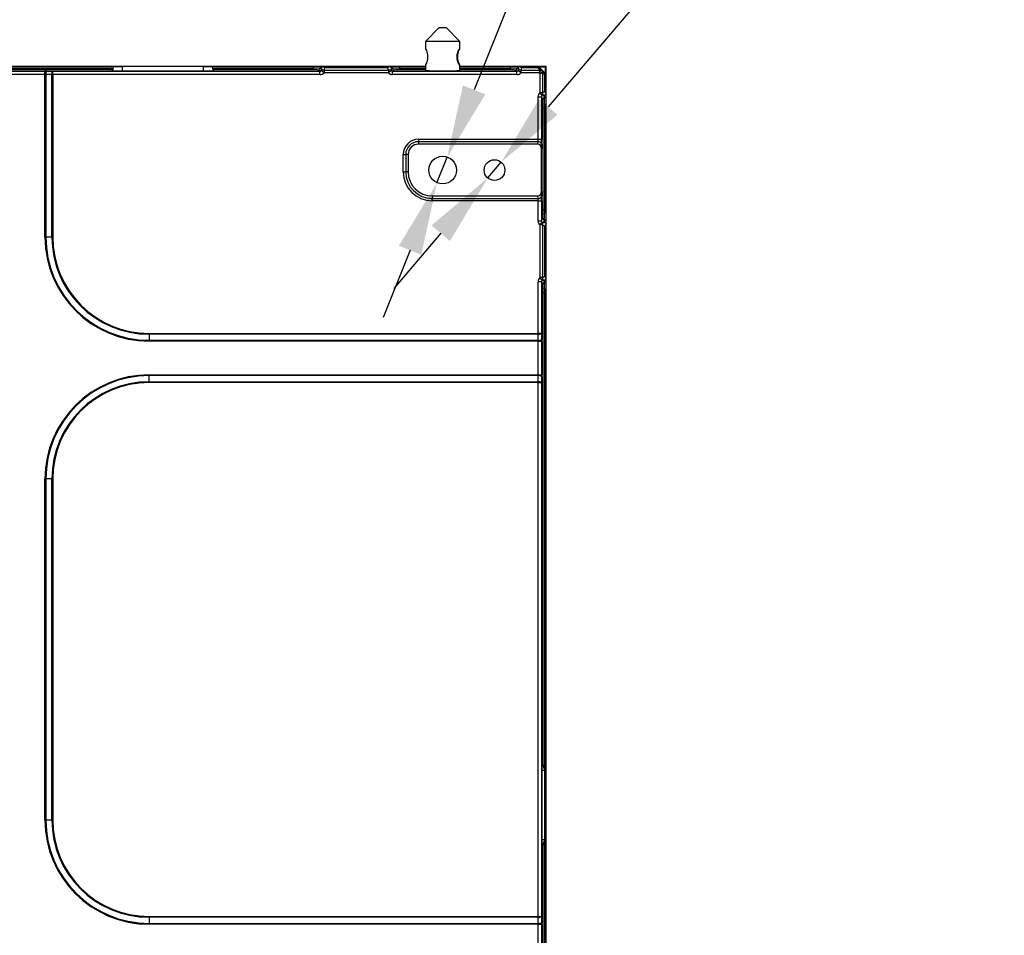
# Model space of a CAD drawing. Header units: millimetres. Extents: x -1086 to 4901, y 927 to 9917.
# Tile 54 of 85: x -204 to 81, y 9338 to 9603. Entities that reach past the tile are written whole.
import ezdxf

# ---------------------------------------------------------------- set-up
doc = ezdxf.new("R2010")
doc.units = ezdxf.units.MM
doc.header["$PDSIZE"] = -1
doc.layers.add('7标注层', color=6, linetype='Continuous', lineweight=15)
doc.styles.add('ARIAL', font='arial.ttf')
doc.styles.add('PC_TEXTSTYLE', font='gbenor.shx', dxfattribs={"width": 0.8, "bigfont": 'gbcbig.shx'})
doc.dimstyles.new('GB_LINEAR', dxfattribs={"dimtxt": 3.5, "dimasz": 3.5, "dimexe": 1, "dimexo": 0, "dimgap": 1.5, "dimtad": 1, "dimdsep": 46, "dimtxsty": 'PC_TEXTSTYLE', "dimcen": 0, "dimclrd": 256, "dimclrt": 6, "dimadec": 0, "dimazin": 2, "dimtp": 0.1, "dimtm": 0.1, "dimtfac": 0.71, "dimtdec": 3, "dimtmove": 0, "dimatfit": 3, "dimfxl": 1, "dimtzin": 12, "dimarcsym": 0})

# ---------------------------------------------------------------- blocks, each defined once
blk = doc.blocks.new('*D8')
at = {"layer": '7标注层', "lineweight": -2}
for p, q in [((3.39, 9772.26), (-72.18, 9583.12)), ((-82.94, 9556.19), (-79.97, 9563.62)), ((-90.73, 9536.69), (-98.52, 9517.19))]:
    blk.add_line(p, q, dxfattribs=at)
at = {"layer": '7标注层'}
for points in [[(-75.43, 9584.42), (-68.93, 9581.82), (-79.97, 9563.62)], [(-87.48, 9535.39), (-93.98, 9537.99), (-82.94, 9556.19)]]:
    blk.add_solid(points, dxfattribs=at)
at = {"layer": 'Defpoints', "color": 0}
for p in [(-79.97, 9563.62), (-82.94, 9556.19)]:
    blk.add_point(p, dxfattribs=at)
at = {"layer": '7标注层', "color": 6, "insert": (-51.35, 9695.77), "char_height": 21, "attachment_point": 5, "rotation": 68.2225, "style": 'ARIAL'}
blk.add_mtext('4-M8 [%%c0.32]', dxfattribs=at)
blk = doc.blocks.new('*D9')
at = {"layer": '7标注层', "lineweight": -2}
for p, q in [((81.29, 9733.27), (-50.73, 9578.17)), ((-68.23, 9557.61), (-64.34, 9562.18)), ((-81.84, 9541.62), (-95.45, 9525.62))]:
    blk.add_line(p, q, dxfattribs=at)
at = {"layer": '7标注层'}
for points in [[(-53.39, 9580.44), (-48.06, 9575.9), (-64.34, 9562.18)], [(-79.18, 9539.35), (-84.51, 9543.88), (-68.23, 9557.61)]]:
    blk.add_solid(points, dxfattribs=at)
at = {"layer": 'Defpoints', "color": 0}
for p in [(-64.34, 9562.18), (-68.23, 9557.61)]:
    blk.add_point(p, dxfattribs=at)
at = {"layer": '7标注层', "color": 6, "insert": (4.98, 9678.27), "char_height": 21, "attachment_point": 5, "rotation": 49.5969, "style": 'ARIAL'}
blk.add_mtext('4-M6 [%%c0.24]', dxfattribs=at)

msp = doc.modelspace()

# ---------------------------------------------------------------- linework, layer by layer
at = {"color": 7, "linetype": 'Continuous', "lineweight": 25}
for p, q in [((-82.285, 9601.142), (-86.285, 9597.142)), ((-82.285, 9601.142), (-81.338, 9601.142)), ((-81.338, 9601.142), (-80.285, 9601.142)), ((-76.285, 9597.142), (-80.285, 9601.142)), ((-86.285, 9597.142), (-86.285, 9595.185)), ((-81.546, 9597.142), (-86.285, 9597.142)), ((-76.285, 9597.142), (-81.546, 9597.142)), ((-76.285, 9595.185), (-76.285, 9597.142)), ((-176.423, 9589.857), (-368.83, 9589.857)), ((-176.634, 9589.392), (-368.83, 9589.392)), ((-368.83, 9589.379), (-176.634, 9589.379)), ((-176.859, 9588.879), (-368.83, 9588.879)), ((-201.285, 9589.892), (-351.285, 9589.892)), ((-206.162, 9588.525), (-196.409, 9588.525)), ((-201.285, 9589.892), (-201.285, 9589.857)), ((-86.285, 9589.892), (-201.285, 9589.892)), ((-196.409, 9587.525), (-196.409, 9588.525)), ((-195.923, 9588.523), (-194.162, 9588.511)), ((-194.162, 9587.512), (-194.162, 9588.511)), ((-194.162, 9588.511), (-116.802, 9588.511)), ((-177.035, 9588.853), (-177.035, 9588.695)), ((-176.634, 9589.379), (-176.634, 9589.392)), ((-176.423, 9589.857), (-174.035, 9589.857)), ((-150.535, 9589.857), (-174.035, 9589.857)), ((-174.035, 9588.617), (-150.535, 9588.617)), ((-150.535, 9589.857), (-148.148, 9589.857)), ((-118.741, 9589.857), (-148.148, 9589.857)), ((-147.937, 9589.392), (-147.937, 9589.379)), ((-118.741, 9589.392), (-147.937, 9589.392)), ((-147.937, 9589.379), (-118.741, 9589.379)), ((-118.741, 9588.879), (-147.712, 9588.879)), ((-147.535, 9588.695), (-147.535, 9588.853)), ((-118.741, 9589.857), (-118.741, 9589.392)), ((-116.426, 9589.857), (-118.741, 9589.857)), ((-118.741, 9589.379), (-118.741, 9589.392)), ((-116.742, 9589.392), (-118.741, 9589.392)), ((-118.741, 9589.379), (-118.741, 9588.879)), ((-116.802, 9588.511), (-117.242, 9588.841)), ((-116.802, 9587.512), (-116.802, 9588.511)), ((-116.338, 9589.392), (-116.742, 9589.392)), ((-116.742, 9589.392), (-116.742, 9589.341)), ((-116.742, 9589.341), (-116.335, 9589.036)), ((-116.011, 9589.857), (-116.426, 9589.857)), ((-115.628, 9588.078), (-116.41, 9588.7)), ((-96.56, 9589.857), (-116.011, 9589.857)), ((-115.628, 9588.785), (-115.628, 9588.078)), ((-115.628, 9588.785), (-96.943, 9588.785)), ((-96.943, 9588.078), (-115.628, 9588.078)), ((-97.218, 9589.453), (-115.353, 9589.453)), ((-96.943, 9588.785), (-96.943, 9588.078)), ((-96.161, 9588.7), (-96.943, 9588.078)), ((-96.145, 9589.857), (-96.56, 9589.857)), ((-96.236, 9589.036), (-95.829, 9589.341)), ((-95.829, 9589.392), (-96.233, 9589.392)), ((-93.83, 9589.857), (-96.145, 9589.857)), ((-95.829, 9589.341), (-95.829, 9589.392)), ((-93.83, 9589.392), (-95.829, 9589.392)), ((-95.329, 9588.841), (-95.769, 9588.511)), ((-95.769, 9587.512), (-95.769, 9588.511)), ((-95.769, 9588.511), (-59.802, 9588.511)), ((-93.83, 9589.857), (-93.83, 9589.392)), ((-86.285, 9589.857), (-93.83, 9589.857)), ((-93.83, 9589.392), (-93.83, 9589.379)), ((-93.83, 9589.379), (-93.83, 9588.879)), ((-86.285, 9588.879), (-93.83, 9588.879)), ((-86.285, 9590.099), (-86.285, 9588.735)), ((-76.285, 9588.735), (-76.285, 9590.099)), ((-53.858, 9589.892), (-76.285, 9589.892)), ((-61.741, 9589.857), (-76.285, 9589.857)), ((-61.741, 9588.879), (-76.285, 9588.879)), ((-61.741, 9589.857), (-61.741, 9589.392)), ((-59.426, 9589.857), (-61.741, 9589.857)), ((-61.741, 9589.379), (-61.741, 9589.392)), ((-59.742, 9589.392), (-61.741, 9589.392)), ((-61.741, 9589.379), (-61.741, 9588.879)), ((-59.802, 9588.511), (-60.242, 9588.841)), ((-59.802, 9587.512), (-59.802, 9588.511)), ((-59.338, 9589.392), (-59.742, 9589.392)), ((-59.742, 9589.392), (-59.742, 9589.341)), ((-59.742, 9589.341), (-59.335, 9589.036)), ((-59.011, 9589.857), (-59.426, 9589.857)), ((-58.628, 9588.078), (-59.41, 9588.7)), ((-53.969, 9589.857), (-59.011, 9589.857)), ((-58.628, 9588.785), (-58.628, 9588.078)), ((-58.628, 9588.785), (-53.239, 9588.785)), ((-53.385, 9588.078), (-58.628, 9588.078)), ((-53.7, 9589.453), (-58.353, 9589.453)), ((-53.7, 9589.453), (-53.969, 9589.857)), ((-53.385, 9589.138), (-53.7, 9589.453)), ((-53.639, 9589.745), (-53.346, 9589.453)), ((-53.639, 9589.745), (-53.328, 9589.642)), ((-51.679, 9589.857), (-53.472, 9589.857)), ((-51.285, 9589.892), (-53.423, 9589.892)), ((-53.239, 9588.785), (-53.385, 9588.078)), ((-52.989, 9588.681), (-53.385, 9588.078)), ((-53.1, 9587.792), (-53.385, 9588.078)), ((-53.346, 9589.453), (-53.032, 9589.138)), ((-53.328, 9589.642), (-51.535, 9587.849)), ((-51.535, 9589.642), (-53.328, 9589.642)), ((-52.496, 9588.188), (-53.1, 9587.792)), ((-52.393, 9587.938), (-53.1, 9587.792)), ((-53.032, 9589.138), (-52.039, 9588.145)), ((-52.393, 9587.938), (-52.393, 9582.265)), ((-52.039, 9588.145), (-51.725, 9587.831)), ((-51.602, 9589.857), (-51.679, 9589.857)), ((-51.535, 9587.849), (-51.535, 9589.642)), ((-51.32, 9589.498), (-51.32, 9589.576)), ((-51.32, 9587.705), (-51.32, 9589.498)), ((-51.285, 9587.721), (-51.285, 9589.892)), ((-196.409, 9587.525), (-206.162, 9587.525)), ((-196.409, 9540.517), (-196.409, 9587.525)), ((-194.405, 9587.512), (-196.166, 9587.523)), ((-196.166, 9587.523), (-196.166, 9540.517)), ((-194.405, 9540.517), (-194.405, 9587.512)), ((-194.162, 9587.512), (-194.405, 9587.512)), ((-194.162, 9587.512), (-194.162, 9540.517)), ((-116.802, 9587.512), (-194.162, 9587.512)), ((-59.802, 9587.512), (-95.769, 9587.512)), ((-53.1, 9582.265), (-53.1, 9587.792)), ((-51.725, 9587.478), (-52.039, 9587.792)), ((-51.725, 9587.831), (-51.432, 9587.538)), ((-51.725, 9582.529), (-51.725, 9587.478)), ((-51.32, 9587.208), (-51.725, 9587.478)), ((-51.535, 9587.849), (-51.432, 9587.538)), ((-51.32, 9581.869), (-51.32, 9587.208)), ((-51.285, 9581.274), (-51.285, 9587.353)), ((-52.393, 9582.265), (-53.1, 9582.265)), ((-52.478, 9581.484), (-53.1, 9582.265)), ((-53.665, 9568.806), (-53.665, 9581.091)), ((-53.665, 9581.091), (-52.666, 9581.091)), ((-52.666, 9581.091), (-52.666, 9568.806)), ((-52.295, 9580.348), (-52.666, 9581.091)), ((-52.142, 9581.542), (-51.795, 9580.848)), ((-51.795, 9580.848), (-51.785, 9580.848)), ((-51.785, 9580.848), (-51.785, 9581.538)), ((-51.785, 9580.793), (-51.785, 9580.848)), ((-51.32, 9581.163), (-51.32, 9581.869)), ((-51.32, 9581.103), (-51.32, 9581.163)), ((-52.233, 9548.432), (-52.233, 9577.852)), ((-51.759, 9577.852), (-52.233, 9577.852)), ((-51.32, 9577.852), (-51.759, 9577.852)), ((-51.759, 9548.432), (-51.759, 9577.852)), ((-51.32, 9548.432), (-51.32, 9577.852)), ((-51.285, 9548.604), (-51.285, 9577.68)), ((-88.285, 9568.806), (-88.285, 9568.099)), ((-88.285, 9568.806), (-53.665, 9568.806)), ((-88.285, 9568.099), (-88.285, 9567.392)), ((-53.681, 9568.099), (-88.285, 9568.099)), ((-53.699, 9567.392), (-53.681, 9568.099)), ((-53.665, 9568.806), (-52.666, 9568.806)), ((-53.699, 9567.392), (-88.285, 9567.392)), ((-52.681, 9567.392), (-52.718, 9566.004)), ((-52.718, 9553.78), (-52.718, 9566.004)), ((-92.7, 9564.392), (-91.993, 9564.392)), ((-92.7, 9559.392), (-92.7, 9564.392)), ((-91.285, 9564.392), (-91.993, 9564.392)), ((-91.993, 9564.392), (-91.993, 9559.392)), ((-91.285, 9564.392), (-91.285, 9559.392)), ((-92.7, 9559.392), (-91.993, 9559.392)), ((-91.285, 9559.392), (-91.993, 9559.392)), ((-52.718, 9553.78), (-52.681, 9552.392)), ((-84.285, 9552.392), (-84.285, 9551.685)), ((-84.285, 9552.392), (-53.699, 9552.392)), ((-84.285, 9551.685), (-53.681, 9551.685)), ((-84.285, 9550.978), (-84.285, 9551.685)), ((-53.665, 9550.978), (-84.285, 9550.978)), ((-53.681, 9551.685), (-53.699, 9552.392)), ((-53.665, 9550.978), (-52.666, 9550.978)), ((-53.665, 9545.193), (-53.665, 9550.978)), ((-52.666, 9550.978), (-52.666, 9545.193)), ((-51.759, 9548.432), (-52.233, 9548.432)), ((-51.32, 9548.432), (-51.759, 9548.432)), ((-53.665, 9545.193), (-52.666, 9545.193)), ((-52.666, 9545.193), (-52.295, 9545.936)), ((-51.795, 9545.436), (-52.142, 9544.742)), ((-51.785, 9545.436), (-51.795, 9545.436)), ((-51.785, 9545.436), (-51.785, 9545.491)), ((-51.785, 9544.745), (-51.785, 9545.436)), ((-51.32, 9545.12), (-51.32, 9545.181)), ((-51.32, 9544.414), (-51.32, 9545.12)), ((-53.1, 9544.019), (-52.478, 9544.8)), ((-53.1, 9528.765), (-53.1, 9544.019)), ((-52.393, 9544.019), (-53.1, 9544.019)), ((-52.393, 9544.019), (-52.393, 9528.765)), ((-51.725, 9529.029), (-51.725, 9543.755)), ((-51.32, 9528.369), (-51.32, 9544.414)), ((-51.285, 9527.774), (-51.285, 9545.01)), ((-196.409, 9540.517), (-196.166, 9540.517)), ((-194.405, 9540.517), (-196.166, 9540.517)), ((-194.405, 9540.517), (-194.162, 9540.517)), ((-52.478, 9527.984), (-53.1, 9528.765)), ((-52.393, 9528.765), (-53.1, 9528.765)), ((-52.142, 9528.042), (-51.795, 9527.348)), ((-51.785, 9527.348), (-51.785, 9528.038)), ((-51.32, 9527.663), (-51.32, 9528.369)), ((-53.665, 9512.64), (-53.665, 9527.591)), ((-52.666, 9527.591), (-53.665, 9527.591)), ((-52.666, 9527.591), (-52.666, 9512.64)), ((-52.295, 9526.848), (-52.666, 9527.591)), ((-51.795, 9527.348), (-51.785, 9527.348)), ((-51.785, 9527.293), (-51.785, 9527.348)), ((-51.32, 9527.603), (-51.32, 9527.663)), ((-52.233, 9387.78), (-52.233, 9524.352)), ((-51.759, 9524.352), (-52.233, 9524.352)), ((-51.32, 9524.352), (-51.759, 9524.352)), ((-51.759, 9386.206), (-51.759, 9524.352)), ((-51.32, 9317.932), (-51.32, 9524.352)), ((-51.285, 9318.104), (-51.285, 9524.18)), ((-166.285, 9512.397), (-166.285, 9512.64)), ((-166.285, 9512.64), (-53.665, 9512.64)), ((-53.665, 9512.397), (-166.285, 9512.397)), ((-166.285, 9512.397), (-166.285, 9510.636)), ((-52.666, 9512.64), (-53.665, 9512.64)), ((-53.665, 9512.397), (-53.665, 9512.64)), ((-53.654, 9510.636), (-53.665, 9512.397)), ((-52.666, 9512.64), (-52.654, 9510.879)), ((-166.285, 9510.636), (-53.654, 9510.636)), ((-166.285, 9510.394), (-166.285, 9510.636)), ((-53.652, 9510.394), (-166.285, 9510.394)), ((-53.652, 9510.394), (-52.653, 9510.394)), ((-53.652, 9500.64), (-53.652, 9510.394)), ((-52.653, 9510.394), (-52.653, 9500.64)), ((-166.285, 9500.64), (-53.652, 9500.64)), ((-166.285, 9500.64), (-166.285, 9500.397)), ((-166.285, 9498.636), (-166.285, 9500.397)), ((-53.654, 9500.397), (-166.285, 9500.397)), ((-53.665, 9498.636), (-53.654, 9500.397)), ((-53.652, 9500.64), (-52.653, 9500.64)), ((-52.654, 9500.155), (-52.666, 9498.394)), ((-166.285, 9498.636), (-166.285, 9498.394)), ((-166.285, 9498.636), (-53.665, 9498.636)), ((-53.665, 9498.394), (-166.285, 9498.394)), ((-53.665, 9498.394), (-53.665, 9498.636)), ((-53.665, 9498.394), (-52.666, 9498.394)), ((-53.665, 9343.89), (-53.665, 9498.394)), ((-52.666, 9498.394), (-52.666, 9343.89)), ((-196.409, 9371.767), (-196.409, 9470.517)), ((-196.409, 9470.517), (-196.166, 9470.517)), ((-196.166, 9470.517), (-196.166, 9371.767)), ((-194.405, 9470.517), (-196.166, 9470.517)), ((-194.405, 9371.767), (-194.405, 9470.517)), ((-194.405, 9470.517), (-194.162, 9470.517)), ((-194.162, 9470.517), (-194.162, 9371.767)), ((-52.299, 9389.142), (-52.482, 9389.142)), ((-52.56, 9386.142), (-52.56, 9366.142)), ((-51.748, 9366.142), (-51.748, 9386.142)), ((-196.409, 9371.767), (-196.166, 9371.767)), ((-194.405, 9371.767), (-196.166, 9371.767)), ((-194.405, 9371.767), (-194.162, 9371.767)), ((-51.759, 9317.932), (-51.759, 9366.077)), ((-52.482, 9363.142), (-52.299, 9363.142)), ((-52.233, 9317.932), (-52.233, 9364.503)), ((-166.285, 9343.647), (-166.285, 9343.89)), ((-166.285, 9343.89), (-53.665, 9343.89)), ((-53.665, 9343.647), (-166.285, 9343.647)), ((-166.285, 9343.647), (-166.285, 9341.886)), ((-53.665, 9343.647), (-53.665, 9343.89)), ((-53.665, 9343.89), (-52.666, 9343.89)), ((-53.654, 9341.886), (-53.665, 9343.647)), ((-52.666, 9343.89), (-52.654, 9342.129)), ((-166.285, 9341.886), (-53.654, 9341.886)), ((-166.285, 9341.644), (-166.285, 9341.886)), ((-53.652, 9341.644), (-166.285, 9341.644)), ((-53.652, 9341.644), (-52.653, 9341.644)), ((-53.652, 9331.89), (-53.652, 9341.644)), ((-52.653, 9341.644), (-52.653, 9331.89))]:
    msp.add_line(p, q, dxfattribs=at)
at = {"color": 8, "linetype": 'Continuous', "lineweight": 25}
for p, q in [((-174.035, 9589.857), (-174.035, 9588.617)), ((-150.535, 9588.617), (-150.535, 9589.857)), ((-86.285, 9589.392), (-93.83, 9589.392)), ((-93.83, 9589.379), (-86.285, 9589.379)), ((-61.741, 9589.392), (-76.285, 9589.392)), ((-76.285, 9589.379), (-61.741, 9589.379)), ((-51.748, 9386.142), (-52.56, 9386.142)), ((-52.56, 9366.142), (-51.748, 9366.142))]:
    msp.add_line(p, q, dxfattribs=at)
at = {"color": 7, "linetype": 'Continuous', "lineweight": 25}
for centre, radius in [((-81.285, 9559.892), 4), ((-66.285, 9559.892), 3)]:
    msp.add_circle(centre, radius, dxfattribs=at)
for centre, radius, start, end in [((-194.888, 9587.742), 1.297, 142.99553, 189.72943), ((-193.127, 9587.731), 1.297, 142.99553, 189.72943), ((-117.242, 9589.341), 0.5, 270.06892, 359.94636), ((-116.242, 9589.392), 0.5, 111.58843, 180.00923), ((-115.955, 9588.151), 0.713, 62.74903, 129.67847), ((-96.616, 9588.151), 0.713, 50.32153, 117.25097), ((-96.329, 9589.392), 0.5, 359.99077, 68.41157), ((-95.329, 9589.341), 0.5, 180.05364, 269.93108), ((-60.242, 9589.341), 0.5, 270.06892, 359.94636), ((-59.242, 9589.392), 0.5, 111.58843, 180.00923), ((-58.955, 9588.151), 0.713, 62.74903, 129.67847), ((-53.993, 9589.392), 0.5, 45, 68.43481), ((-53.523, 9589.199), 0.309, 55.14306, 124.85694), ((-53.729, 9589.529), 0.416, 15.68366, 51.90337), ((-53.209, 9588.884), 0.309, 55.14306, 124.85694), ((-53.388, 9588.072), 0.728, 56.79193, 78.20807), ((-53.105, 9587.789), 0.728, 11.79193, 33.20807), ((-52.293, 9587.969), 0.309, 325.14306, 34.85694), ((-51.936, 9589.529), 0.416, 15.68366, 51.90337), ((-51.785, 9589.392), 0.5, 21.56519, 68.43481), ((-51.648, 9589.241), 0.416, 38.09663, 74.31634), ((-51.979, 9587.654), 0.309, 325.14306, 34.85694), ((-51.648, 9587.448), 0.416, 38.09663, 74.31634), ((-51.785, 9587.185), 0.5, 21.56519, 45), ((-53.042, 9581.941), 0.726, 320.98435, 26.52702), ((-51.794, 9580.347), 0.5, 90.06243, 179.87863), ((-51.785, 9581.347), 0.5, 269.97925, 338.38251), ((-51.783, 9581.292), 0.5, 269.70483, 337.67516), ((-88.285, 9564.392), 4.414, 90, 180), ((-88.285, 9564.392), 3.707, 90, 180), ((-53.572, 9567.192), 0.913, 12.63808, 96.81463), ((-88.285, 9564.392), 3, 90, 180), ((-84.285, 9559.392), 8.414, 180, 270), ((-84.285, 9559.392), 7.707, 180, 270), ((-84.285, 9559.392), 7, 180, 270), ((-53.572, 9552.592), 0.913, 263.18537, 347.36192), ((-51.794, 9545.937), 0.5, 180.12137, 269.93757), ((-51.783, 9544.991), 0.5, 22.32484, 90.29517), ((-51.785, 9544.936), 0.5, 21.61749, 90.02075), ((-53.042, 9544.343), 0.726, 333.47298, 39.01565), ((-166.285, 9540.517), 30.123, 180, 270), ((-166.285, 9540.517), 29.881, 180, 270), ((-166.285, 9540.517), 28.119, 180, 270), ((-166.285, 9540.517), 27.877, 180, 270), ((-53.042, 9528.441), 0.726, 320.98435, 26.52702), ((-51.794, 9526.847), 0.5, 90.06243, 179.87863), ((-51.785, 9527.847), 0.5, 269.97925, 338.38251), ((-51.783, 9527.792), 0.5, 269.70483, 337.67516), ((-53.446, 9513.676), 1.297, 260.27057, 307.00447), ((-53.435, 9511.914), 1.297, 260.27057, 307.00447), ((-166.285, 9470.517), 30.123, 90, 180), ((-166.285, 9470.517), 29.881, 90, 180), ((-53.435, 9499.119), 1.297, 52.99553, 99.72943), ((-166.285, 9470.517), 28.119, 90, 180), ((-166.285, 9470.517), 27.877, 90, 180), ((-53.446, 9497.358), 1.297, 52.99553, 99.72943), ((-166.285, 9371.767), 30.123, 180, 270), ((-166.285, 9371.767), 29.881, 180, 270), ((-166.285, 9371.767), 28.119, 180, 270), ((-166.285, 9371.767), 27.877, 180, 270), ((-53.446, 9344.926), 1.297, 260.27057, 307.00447), ((-53.435, 9343.164), 1.297, 260.27057, 307.00447)]:
    msp.add_arc(centre, radius, start, end, dxfattribs=at)
for centre, major_axis, ratio, start_param, end_param in [((-196.409, 9588.472), (2, 0), 0.0261859, 1.3258177, 1.5707963), ((-174.035, 9588.853), (3, 0), 0.0261859, 2.7971245, 3.1415927), ((-174.035, 9588.695), (3, 0), 0.0261859, 3.1415927, 4.712389), ((-150.535, 9588.695), (3, 0), 0.0261859, 4.712389, 6.2831853), ((-150.535, 9588.853), (3, 0), 0.0261859, 0, 0.3444682), ((-118.741, 9589.34), (2, 0), 0.0196394, 0.0349066, 1.5707963), ((-118.741, 9588.84), (1.5, 0), 0.0261859, 0.0349066, 1.5707963), ((-116.803, 9589.012), (0.402, -0.301), 0.9952637, 5.3562616, 6.2545976), ((-116.803, 9589.012), (1.201, -0.901), 0.9990488, 5.3562616, 6.2545976), ((-116.837, 9589.037), (-0.268, 0.487), 0.8765142, 3.5883864, 4.2599332), ((-116.837, 9589.745), (-0.72, 1.379), 0.9561968, 3.5769236, 4.0586897), ((-95.734, 9589.745), (0.72, 1.379), 0.9561968, 2.2244956, 2.7062617), ((-95.768, 9589.012), (1.201, 0.901), 0.9990488, 3.1701803, 4.0685164), ((-95.734, 9589.037), (0.268, 0.487), 0.8765142, 2.0232521, 2.6947989), ((-95.768, 9589.012), (0.402, 0.301), 0.9952637, 3.1701803, 4.0685164), ((-93.83, 9589.34), (2, 0), 0.0196394, 1.5707963, 3.1066861), ((-93.83, 9588.84), (1.5, 0), 0.0261859, 1.5707963, 3.1066861), ((-81.285, 9588.761), (5.1, 0), 0.0261859, 2.9432381, 6.4815398), ((-61.741, 9589.34), (2, 0), 0.0196394, 0.0349066, 1.5707963), ((-61.741, 9588.84), (1.5, 0), 0.0261859, 0.0349066, 1.5707963), ((-59.803, 9589.012), (0.402, -0.301), 0.9952637, 5.3562616, 6.2545976), ((-59.803, 9589.012), (1.201, -0.901), 0.9990488, 5.3562616, 6.2545976), ((-59.837, 9589.037), (-0.268, 0.487), 0.8765142, 3.5883864, 4.2599332), ((-59.837, 9589.745), (-0.72, 1.379), 0.9561968, 3.5769236, 4.0586897), ((-54.093, 9589.138), (0.854, -0.354), 0.4142136, 0, 0.7853982), ((-54.093, 9588.785), (1.17, 0.144), 0.5085679, 5.8757718, 6.66117), ((-52.393, 9587.085), (0.144, 1.17), 0.5085679, 5.9052006, 6.6905988), ((-52.039, 9587.085), (-0.354, 0.854), 0.4142136, 5.4977871, 6.2831853), ((-196.409, 9587.473), (1, 0), 0.0523718, 1.3258177, 1.5707963), ((-52.165, 9581.089), (0.672, -1.344), 0.9982883, 3.3499943, 4.2483303), ((-51.433, 9581.038), (1.311, -0.859), 0.9416663, 2.3141743, 2.7959405), ((-52.165, 9581.089), (-0.225, 0.451), 0.9915053, 0.2084016, 1.1067377), ((-52.14, 9581.038), (0.466, -0.328), 0.8381341, 2.1077398, 2.7788301), ((-52.298, 9577.852), (0, 2.5), 0.0261859, 4.712389, 6.2308254), ((-51.798, 9577.852), (0, 3), 0.0218216, 6.0844988, 6.2308254), ((-53.718, 9568.806), (0, 1), 0.0523718, 3.9269908, 4.712389), ((-52.718, 9568.806), (0, 2), 0.0261859, 3.9269908, 4.712389), ((-53.718, 9565.978), (-0.037, -1.414), 0.7069856, 1.6078182, 3.1601036), ((-53.718, 9553.806), (0.037, -1.414), 0.7069856, 6.2646744, 7.8169597), ((-53.718, 9550.978), (0, 1), 0.0523718, 4.712389, 5.4977871), ((-52.718, 9550.978), (0, 2), 0.0261859, 4.712389, 5.4977871), ((-52.298, 9548.432), (0, 2.5), 0.0261859, 3.1939525, 4.712389), ((-52.165, 9545.195), (-0.672, -1.344), 0.9982883, 5.1764476, 6.0747837), ((-52.165, 9545.195), (0.225, 0.451), 0.9915053, 2.034855, 2.933191), ((-51.798, 9548.432), (0, 3), 0.0218216, 3.1939525, 3.3402792), ((-52.14, 9545.245), (0.466, 0.328), 0.8381341, 3.5043552, 4.1754455), ((-51.433, 9545.245), (1.311, 0.859), 0.9416663, 3.4872448, 3.969011), ((-52.165, 9527.589), (0.672, -1.344), 0.9982883, 3.3499943, 4.2483303), ((-52.14, 9527.538), (0.466, -0.328), 0.8381341, 2.1077398, 2.7788301), ((-51.433, 9527.538), (1.311, -0.859), 0.9416663, 2.3141743, 2.7959405), ((-52.165, 9527.589), (-0.225, 0.451), 0.9915053, 0.2084016, 1.1067377), ((-52.298, 9524.352), (0, 2.5), 0.0261859, 4.712389, 6.2308254), ((-51.798, 9524.352), (0, 3), 0.0218216, 6.0844988, 6.2308254), ((-53.705, 9510.394), (0, 1), 0.0523718, 4.712389, 4.9573676), ((-52.705, 9510.394), (0, 2), 0.0261859, 4.712389, 4.9573676), ((-53.705, 9500.64), (0, 1), 0.0523718, 4.4674103, 4.712389), ((-52.705, 9500.64), (0, 2), 0.0261859, 4.4674103, 4.712389), ((-52.482, 9386.142), (0, 3), 0.0261859, 0, 1.5707963), ((-52.299, 9386.142), (0, 3), 0.0261859, 5.2901343, 6.2831853), ((-52.482, 9366.142), (0, 3), 0.0261859, 1.5707963, 3.1415927), ((-52.299, 9366.142), (0, 3), 0.0261859, 3.1415927, 4.1346437), ((-53.705, 9341.644), (0, 1), 0.0523718, 4.712389, 4.9573676), ((-52.705, 9341.644), (0, 2), 0.0261859, 4.712389, 4.9573676)]:
    msp.add_ellipse(centre, major_axis=major_axis, ratio=ratio, start_param=start_param, end_param=end_param, dxfattribs=at)
msp.add_ellipse((-52.39, 9521.142), major_axis=(0, 3.4), ratio=0.0261859, dxfattribs=at)
for points, knots in [([(-86.279, 9595.21), (-86.282, 9595.2), (-86.29, 9595.18), (-86.211, 9594.973), (-86.012, 9594.507), (-85.776, 9593.81), (-85.659, 9593.162), (-85.626, 9592.648), (-85.658, 9592.131), (-85.774, 9591.481), (-86.01, 9590.779), (-86.208, 9590.318), (-86.283, 9590.125), (-86.279, 9590.106), (-86.278, 9590.099)], [0, 0, 0, 0, 0.0658717, 0.1316002, 0.2615153, 0.3892644, 0.452268, 0.515472, 0.5783963, 0.641984, 0.7699459, 0.8997071, 0.9653054, 1, 1, 1, 1]), ([(-76.292, 9595.21), (-76.289, 9595.2), (-76.281, 9595.18), (-76.359, 9594.973), (-76.559, 9594.507), (-76.794, 9593.81), (-76.912, 9593.162), (-76.945, 9592.648), (-76.913, 9592.132), (-76.796, 9591.481), (-76.562, 9590.782), (-76.359, 9590.311), (-76.284, 9590.11), (-76.282, 9590.057), (-76.339, 9590.108), (-76.484, 9590.307), (-76.762, 9590.776), (-77.048, 9591.473), (-77.188, 9592.122), (-77.227, 9592.638), (-77.189, 9593.154), (-77.05, 9593.806), (-76.762, 9594.507), (-76.486, 9594.973), (-76.337, 9595.18), (-76.307, 9595.2), (-76.292, 9595.21)], [0, 0, 0, 0, 0.0319098, 0.0637502, 0.1266842, 0.1885688, 0.2190892, 0.2497067, 0.2801887, 0.3109921, 0.3729799, 0.4358392, 0.4676166, 0.4996463, 0.5317905, 0.5636023, 0.6266374, 0.6885574, 0.7191254, 0.7497618, 0.7803791, 0.8111524, 0.8733093, 0.936253, 0.9679708, 1, 1, 1, 1]), ([(-76.747, 9590.793), (-76.758, 9590.821), (-76.839, 9591.023), (-77.002, 9591.523), (-77.11, 9592.145), (-77.141, 9592.647), (-77.109, 9593.149), (-77, 9593.768), (-76.838, 9594.263), (-76.758, 9594.464), (-76.747, 9594.49)], [0, 0, 0, 0, 0.0369505, 0.2690684, 0.3856005, 0.5013739, 0.6176564, 0.7331058, 0.9648148, 1, 1, 1, 1]), ([(-176.859, 9588.879), (-176.813, 9588.882), (-176.759, 9588.934), (-176.668, 9589.114), (-176.634, 9589.242), (-176.634, 9589.379)], [0, 0, 0, 0, 0.5, 0.5, 1, 1, 1, 1]), ([(-176.634, 9589.392), (-176.634, 9589.5), (-176.613, 9589.605), (-176.538, 9589.768), (-176.486, 9589.824), (-176.423, 9589.857)], [0, 0, 0, 0, 0.5, 0.5, 1, 1, 1, 1]), ([(-148.148, 9589.857), (-148.085, 9589.824), (-148.032, 9589.768), (-147.958, 9589.606), (-147.937, 9589.5), (-147.937, 9589.392)], [0, 0, 0, 0, 0.5, 0.5, 1, 1, 1, 1]), ([(-147.937, 9589.379), (-147.937, 9589.243), (-147.903, 9589.113), (-147.812, 9588.935), (-147.758, 9588.882), (-147.712, 9588.879)], [0, 0, 0, 0, 0.5, 0.5, 1, 1, 1, 1]), ([(-116.338, 9589.392), (-116.338, 9589.449), (-116.327, 9589.505), (-116.292, 9589.601), (-116.269, 9589.644), (-116.183, 9589.76), (-116.105, 9589.819), (-116.017, 9589.854)], [0, 0, 0, 0, 0.25, 0.25, 0.5, 0.5, 1, 1, 1, 1]), ([(-116.338, 9589.392), (-116.337, 9589.276), (-116.336, 9589.161), (-116.335, 9589.045), (-116.335, 9589.042), (-116.335, 9589.039), (-116.335, 9589.036)], [0, 0, 0, 0, 0.00035326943, 0.00035326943, 0.00035326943, 0.00036258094, 0.00036258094, 0.00036258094, 0.00036258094]), ([(-116.017, 9589.854), (-115.903, 9589.823), (-115.79, 9589.775), (-115.623, 9589.675), (-115.568, 9589.637), (-115.459, 9589.552), (-115.404, 9589.504), (-115.353, 9589.453)], [0, 0, 0, 0, 0.5, 0.5, 0.75, 0.75, 1, 1, 1, 1]), ([(-96.554, 9589.854), (-96.668, 9589.823), (-96.781, 9589.775), (-96.948, 9589.675), (-97.003, 9589.637), (-97.112, 9589.552), (-97.167, 9589.504), (-97.218, 9589.453)], [0, 0, 0, 0, 0.5, 0.5, 0.75, 0.75, 1, 1, 1, 1]), ([(-96.554, 9589.854), (-96.465, 9589.819), (-96.388, 9589.76), (-96.302, 9589.645), (-96.279, 9589.602), (-96.253, 9589.529), (-96.246, 9589.504), (-96.236, 9589.449), (-96.233, 9589.42), (-96.233, 9589.392)], [0, 0, 0, 0, 0.5, 0.5, 0.75, 0.75, 0.875, 0.875, 1, 1, 1, 1]), ([(-96.233, 9589.392), (-96.234, 9589.276), (-96.235, 9589.161), (-96.236, 9589.045), (-96.236, 9589.042), (-96.236, 9589.039), (-96.236, 9589.036)], [0, 0, 0, 0, 0.00035326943, 0.00035326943, 0.00035326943, 0.00036258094, 0.00036258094, 0.00036258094, 0.00036258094]), ([(-59.338, 9589.392), (-59.338, 9589.449), (-59.327, 9589.505), (-59.292, 9589.601), (-59.269, 9589.644), (-59.183, 9589.76), (-59.105, 9589.819), (-59.017, 9589.854)], [0, 0, 0, 0, 0.25, 0.25, 0.5, 0.5, 1, 1, 1, 1]), ([(-59.338, 9589.392), (-59.337, 9589.276), (-59.336, 9589.161), (-59.335, 9589.045), (-59.335, 9589.042), (-59.335, 9589.039), (-59.335, 9589.036)], [0, 0, 0, 0, 0.00035326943, 0.00035326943, 0.00035326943, 0.00036258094, 0.00036258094, 0.00036258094, 0.00036258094]), ([(-59.017, 9589.854), (-58.903, 9589.823), (-58.79, 9589.775), (-58.623, 9589.675), (-58.568, 9589.637), (-58.459, 9589.552), (-58.404, 9589.504), (-58.353, 9589.453)], [0, 0, 0, 0, 0.5, 0.5, 0.75, 0.75, 1, 1, 1, 1]), ([(-53.809, 9589.857), (-53.809, 9589.857), (-53.815, 9589.857), (-53.846, 9589.857), (-53.86, 9589.857), (-53.904, 9589.857), (-53.936, 9589.857), (-53.969, 9589.857)], [0, 0, 0, 0, 0.5, 0.5, 0.75, 0.75, 1, 1, 1, 1]), ([(-53.472, 9589.857), (-53.565, 9589.857), (-53.646, 9589.857), (-53.77, 9589.857), (-53.809, 9589.857), (-53.809, 9589.857)], [0, 0, 0, 0, 0.5, 0.5, 1, 1, 1, 1]), ([(-51.32, 9587.369), (-51.32, 9587.369), (-51.32, 9587.407), (-51.32, 9587.53), (-51.32, 9587.613), (-51.32, 9587.705)], [0, 0, 0, 0, 0.5, 0.5, 1, 1, 1, 1]), ([(-51.32, 9587.208), (-51.32, 9587.242), (-51.32, 9587.273), (-51.32, 9587.317), (-51.32, 9587.331), (-51.32, 9587.362), (-51.32, 9587.369), (-51.32, 9587.369)], [0, 0, 0, 0, 0.25, 0.25, 0.5, 0.5, 1, 1, 1, 1]), ([(-51.325, 9581.86), (-51.356, 9581.975), (-51.405, 9582.088), (-51.504, 9582.256), (-51.542, 9582.312), (-51.626, 9582.422), (-51.674, 9582.477), (-51.725, 9582.529)], [0, 0, 0, 0, 0.5, 0.5, 0.75, 0.75, 1, 1, 1, 1]), ([(-51.785, 9581.538), (-51.901, 9581.54), (-52.017, 9581.541), (-52.133, 9581.542), (-52.136, 9581.542), (-52.139, 9581.542), (-52.142, 9581.542)], [0, 0, 0, 0, 0.00035413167, 0.00035413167, 0.00035413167, 0.00036344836, 0.00036344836, 0.00036344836, 0.00036344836]), ([(-51.325, 9581.86), (-51.361, 9581.771), (-51.42, 9581.694), (-51.534, 9581.608), (-51.576, 9581.584), (-51.649, 9581.558), (-51.674, 9581.551), (-51.729, 9581.541), (-51.757, 9581.538), (-51.785, 9581.538)], [0, 0, 0, 0, 0.5, 0.5, 0.75, 0.75, 0.875, 0.875, 1, 1, 1, 1]), ([(-51.759, 9577.852), (-51.759, 9578.025), (-51.759, 9578.197), (-51.76, 9578.534), (-51.76, 9578.699), (-51.762, 9579.022), (-51.762, 9579.18), (-51.764, 9579.478), (-51.765, 9579.618), (-51.768, 9579.884), (-51.769, 9580.009), (-51.772, 9580.232), (-51.773, 9580.332), (-51.777, 9580.51), (-51.778, 9580.586), (-51.782, 9580.71), (-51.784, 9580.758), (-51.785, 9580.793)], [0, 0, 0, 0, 0.125, 0.125, 0.25, 0.25, 0.375, 0.375, 0.5, 0.5, 0.625, 0.625, 0.75, 0.75, 0.875, 0.875, 1, 1, 1, 1]), ([(-51.32, 9577.852), (-51.32, 9578.191), (-51.32, 9578.869), (-51.32, 9579.812), (-51.32, 9580.532), (-51.32, 9580.769), (-51.32, 9580.861)], [0, 0, 0, 0, 0.2627373, 0.5254764, 0.814683, 1, 1, 1, 1]), ([(-51.785, 9545.491), (-51.784, 9545.525), (-51.782, 9545.574), (-51.778, 9545.698), (-51.777, 9545.773), (-51.773, 9545.95), (-51.772, 9546.052), (-51.769, 9546.276), (-51.768, 9546.398), (-51.765, 9546.664), (-51.764, 9546.807), (-51.762, 9547.105), (-51.762, 9547.26), (-51.76, 9547.583), (-51.76, 9547.751), (-51.759, 9548.088), (-51.759, 9548.259), (-51.759, 9548.432)], [0, 0, 0, 0, 0.125, 0.125, 0.25, 0.25, 0.375, 0.375, 0.5, 0.5, 0.625, 0.625, 0.75, 0.75, 0.875, 0.875, 1, 1, 1, 1]), ([(-51.32, 9545.422), (-51.32, 9545.455), (-51.32, 9545.595), (-51.32, 9546.149), (-51.32, 9547.043), (-51.32, 9547.874), (-51.32, 9548.339), (-51.32, 9548.432)], [0, 0, 0, 0, 0.0814394, 0.3455816, 0.6360778, 0.9267492, 1, 1, 1, 1]), ([(-51.785, 9544.745), (-51.901, 9544.744), (-52.017, 9544.743), (-52.133, 9544.742), (-52.136, 9544.742), (-52.139, 9544.742), (-52.142, 9544.742)], [0, 0, 0, 0, 0.00035413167, 0.00035413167, 0.00035413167, 0.00036344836, 0.00036344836, 0.00036344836, 0.00036344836]), ([(-51.785, 9544.745), (-51.729, 9544.746), (-51.673, 9544.735), (-51.578, 9544.7), (-51.535, 9544.676), (-51.42, 9544.59), (-51.361, 9544.512), (-51.325, 9544.424)], [0, 0, 0, 0, 0.25, 0.25, 0.5, 0.5, 1, 1, 1, 1]), ([(-51.325, 9544.424), (-51.356, 9544.309), (-51.405, 9544.195), (-51.504, 9544.027), (-51.542, 9543.972), (-51.626, 9543.862), (-51.674, 9543.807), (-51.725, 9543.755)], [0, 0, 0, 0, 0.5, 0.5, 0.75, 0.75, 1, 1, 1, 1]), ([(-51.785, 9528.038), (-51.901, 9528.04), (-52.017, 9528.041), (-52.133, 9528.042), (-52.136, 9528.042), (-52.139, 9528.042), (-52.142, 9528.042)], [0, 0, 0, 0, 0.00035413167, 0.00035413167, 0.00035413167, 0.00036344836, 0.00036344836, 0.00036344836, 0.00036344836]), ([(-51.325, 9528.36), (-51.361, 9528.271), (-51.42, 9528.194), (-51.534, 9528.108), (-51.576, 9528.084), (-51.649, 9528.058), (-51.674, 9528.051), (-51.729, 9528.041), (-51.757, 9528.038), (-51.785, 9528.038)], [0, 0, 0, 0, 0.5, 0.5, 0.75, 0.75, 0.875, 0.875, 1, 1, 1, 1]), ([(-51.325, 9528.36), (-51.356, 9528.475), (-51.405, 9528.588), (-51.504, 9528.756), (-51.542, 9528.812), (-51.626, 9528.922), (-51.674, 9528.977), (-51.725, 9529.029)], [0, 0, 0, 0, 0.5, 0.5, 0.75, 0.75, 1, 1, 1, 1]), ([(-51.759, 9524.352), (-51.759, 9524.525), (-51.759, 9524.697), (-51.76, 9525.034), (-51.76, 9525.199), (-51.762, 9525.522), (-51.762, 9525.68), (-51.764, 9525.978), (-51.765, 9526.118), (-51.768, 9526.384), (-51.769, 9526.509), (-51.772, 9526.732), (-51.773, 9526.832), (-51.777, 9527.01), (-51.778, 9527.086), (-51.782, 9527.21), (-51.784, 9527.258), (-51.785, 9527.293)], [0, 0, 0, 0, 0.125, 0.125, 0.25, 0.25, 0.375, 0.375, 0.5, 0.5, 0.625, 0.625, 0.75, 0.75, 0.875, 0.875, 1, 1, 1, 1]), ([(-51.32, 9524.352), (-51.32, 9524.691), (-51.32, 9525.369), (-51.32, 9526.312), (-51.32, 9527.032), (-51.32, 9527.269), (-51.32, 9527.361)], [0, 0, 0, 0, 0.2627373, 0.52547643, 0.81468305, 1, 1, 1, 1]), ([(-52.233, 9387.78), (-52.231, 9387.657), (-52.21, 9387.531), (-52.151, 9387.273), (-52.111, 9387.14), (-51.978, 9386.744), (-51.87, 9386.477), (-51.759, 9386.206)], [0, 0, 0, 0, 0.25, 0.25, 0.5, 0.5, 1, 1, 1, 1]), ([(-51.759, 9366.077), (-51.87, 9365.807), (-51.977, 9365.541), (-52.111, 9365.143), (-52.151, 9365.01), (-52.21, 9364.753), (-52.231, 9364.627), (-52.233, 9364.503)], [0, 0, 0, 0, 0.5, 0.5, 0.75, 0.75, 1, 1, 1, 1])]:
    msp.add_open_spline(points, degree=3, knots=knots, dxfattribs=at)
for points in [[(-116.017, 9589.854), (-116.015, 9589.855), (-116.013, 9589.856), (-116.011, 9589.857)], [(-96.554, 9589.854), (-96.556, 9589.855), (-96.558, 9589.856), (-96.56, 9589.857)], [(-59.017, 9589.854), (-59.015, 9589.855), (-59.013, 9589.856), (-59.011, 9589.857)], [(-51.325, 9581.86), (-51.323, 9581.863), (-51.322, 9581.866), (-51.32, 9581.869)], [(-51.325, 9544.424), (-51.323, 9544.421), (-51.322, 9544.417), (-51.32, 9544.414)], [(-51.325, 9528.36), (-51.323, 9528.363), (-51.322, 9528.366), (-51.32, 9528.369)], [(-51.759, 9386.206), (-51.751, 9386.186), (-51.748, 9386.164), (-51.748, 9386.142)], [(-51.748, 9366.142), (-51.748, 9366.12), (-51.751, 9366.098), (-51.759, 9366.077)]]:
    msp.add_open_spline(points, degree=3, dxfattribs=at)

# ---------------------------------------------------------------- dimensions: what is measured, and where the dimension line sits
at = {"layer": '7标注层'}
for p1, p2, picture, middle in [((-82.936, 9556.188), (-79.968, 9563.617), '*D8', (-42.139, 9658.305)), ((-68.23, 9557.607), (-64.341, 9562.176), '*D9', (-38.843, 9592.133))]:
    dim = msp.add_diameter_dim_2p(p1=p1, p2=p2, text='4-M<>', dimstyle='GB_LINEAR', override={"dimscale": 6, "dimpost": '<>', "dimtxsty": 'ARIAL', "dimtfill": 1, "dimtfillclr": 0}, dxfattribs=at)
    dim.commit()
    dim.dimension.update_dxf_attribs({"geometry": picture, "text_midpoint": middle, "dimtype": 163})

doc.saveas('drawing.dxf')
